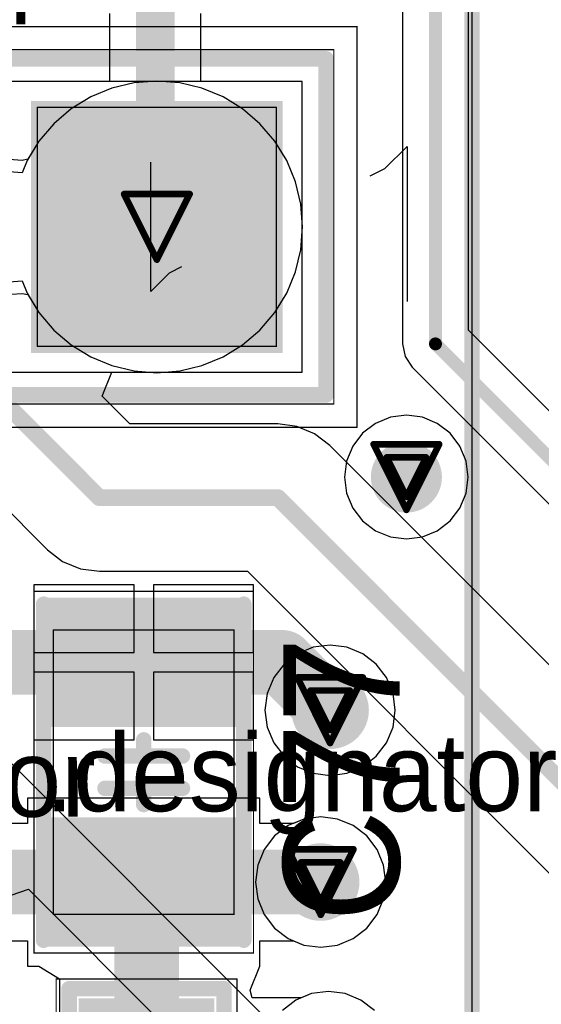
# Model space of a CAD drawing. Header units: millimetres. Extents: x 138 to 555, y 26 to 334.
# Tile 181 of 256: x 213.32 to 217.36, y 168.71 to 176.33. Entities that reach past the tile are written whole.
import ezdxf

# ---------------------------------------------------------------- set-up
doc = ezdxf.new("R2010")
doc.units = ezdxf.units.MM
for name, color, linetype in [('BottomLayer', 5, 'Continuous'), ('BottomSolder', 6, 'Continuous'), ('DrillDrawing', 1, 'Continuous'), ('Mechanical20', 56, 'Continuous'), ('Mechanical27', 56, 'Continuous'), ('MidLayer1', 16, 'Continuous'), ('MidLayer2', 76, 'Continuous'), ('MidLayer3', 90, 'Continuous'), ('MidLayer4', 156, 'Continuous'), ('MultiLayer', 9, 'Continuous'), ('PadHoleLayer', 156, 'Continuous'), ('TopLayer', 1, 'Continuous'), ('TopOverlay', 2, 'Continuous'), ('TopPaste', 8, 'Continuous'), ('TopSolder', 216, 'Continuous'), ('ViaHoleLayer', 16, 'Continuous')]:
    doc.layers.add(name, color=color, linetype=linetype)

# ---------------------------------------------------------------- blocks, each defined once
blk = doc.blocks.new('FIL_0603_H065_787')
at = {"layer": 'Mechanical20', "const_width": 0.01}
for points in [[(-1.4, -0.7), (-1.4, 0.7)], [(-0.3, 0.7), (-1.4, 0.7)], [(1.4, 0.7), (-0.3, 0.7)], [(1.4, -0.7), (1.4, 0.7)], [(1.4, -0.7), (-1.4, -0.7)]]:
    blk.add_lwpolyline(points, dxfattribs=at)
at = {"layer": 'Mechanical20', "const_width": 0.005}
for points in [[(-1.4025, 0.7, 1), (-1.3975, 0.7, 1)], [(-1.4025, 0.7, 1), (-1.3975, 0.7, 1)], [(-0.3025, 0.7, 1), (-0.2975, 0.7, 1)], [(-0.3025, 0.7, 1), (-0.2975, 0.7, 1)], [(1.3975, 0.7, 1), (1.4025, 0.7, 1)], [(1.3975, 0.7, 1), (1.4025, 0.7, 1)], [(-1.4025, -0.7, 1), (-1.3975, -0.7, 1)], [(-1.4025, -0.7, 1), (-1.3975, -0.7, 1)], [(1.3975, -0.7, 1), (1.4025, -0.7, 1)], [(1.3975, -0.7, 1), (1.4025, -0.7, 1)]]:
    blk.add_lwpolyline(points, format="xyb", close=True, dxfattribs=at)
at = {"layer": 'Mechanical27', "const_width": 0.01}
for points in [[(0.875, 0.475), (-0.875, 0.475)], [(-0.875, -0.475), (-0.875, 0.475)], [(0.875, -0.475), (0.875, 0.475)], [(0.875, -0.475), (-0.875, -0.475)]]:
    blk.add_lwpolyline(points, dxfattribs=at)
at = {"layer": 'Mechanical27', "const_width": 0.005}
for points in [[(-0.8775, 0.475, 1), (-0.8725, 0.475, 1)], [(-0.8775, 0.475, 1), (-0.8725, 0.475, 1)], [(0.8725, 0.475, 1), (0.8775, 0.475, 1)], [(0.8725, 0.475, 1), (0.8775, 0.475, 1)], [(-0.8775, -0.475, 1), (-0.8725, -0.475, 1)], [(-0.8775, -0.475, 1), (-0.8725, -0.475, 1)], [(0.8725, -0.475, 1), (0.8775, -0.475, 1)], [(0.8725, -0.475, 1), (0.8775, -0.475, 1)]]:
    blk.add_lwpolyline(points, format="xyb", close=True, dxfattribs=at)
at = {"layer": 'TopLayer'}
for points in [[(-0.4, -0.475), (-0.4, 0.475), (-1.2, -0.475), (-1.2, 0.475)], [(1.2, -0.475), (1.2, 0.475), (0.4, -0.475), (0.4, 0.475)]]:
    blk.add_solid(points, dxfattribs=at)
at = {"layer": 'TopOverlay', "const_width": 0.12}
for points in [[(1.325, 0.6), (-1.325, 0.6)], [(-1.325, -0.6), (-1.325, 0.6)], [(1.325, -0.6), (1.325, 0.6)], [(1.325, -0.6), (-1.325, -0.6)]]:
    blk.add_lwpolyline(points, dxfattribs=at)
at = {"layer": 'TopOverlay', "const_width": 0.06}
for points in [[(-1.355, 0.6, 1), (-1.295, 0.6, 1)], [(-1.355, 0.6, 1), (-1.295, 0.6, 1)], [(1.295, 0.6, 1), (1.355, 0.6, 1)], [(1.295, 0.6, 1), (1.355, 0.6, 1)], [(-1.355, -0.6, 1), (-1.295, -0.6, 1)], [(-1.355, -0.6, 1), (-1.295, -0.6, 1)], [(1.295, -0.6, 1), (1.355, -0.6, 1)], [(1.295, -0.6, 1), (1.355, -0.6, 1)]]:
    blk.add_lwpolyline(points, format="xyb", close=True, dxfattribs=at)
at = {"layer": 'TopPaste'}
for points in [[(-0.4, -0.475), (-0.4, 0.475), (-1.2, -0.475), (-1.2, 0.475)], [(1.2, -0.475), (1.2, 0.475), (0.4, -0.475), (0.4, 0.475)]]:
    blk.add_solid(points, dxfattribs=at)
at = {"layer": 'TopSolder'}
for points in [[(-0.35, -0.525), (-0.35, 0.525), (-1.25, -0.525), (-1.25, 0.525)], [(1.25, -0.525), (1.25, 0.525), (0.35, -0.525), (0.35, 0.525)]]:
    blk.add_solid(points, dxfattribs=at)
blk = doc.blocks.new('CON_SAMTEC_TSW_104_07_G_S_802')
at = {"layer": 'BottomLayer'}
blk.add_solid([(-4.735, -0.925), (-2.885, -0.925), (-4.735, 0.925), (-2.885, 0.925)], dxfattribs=at)
at = {"layer": 'BottomSolder'}
blk.add_solid([(-4.785, -0.975), (-2.835, -0.975), (-4.785, 0.975), (-2.835, 0.975)], dxfattribs=at)
at = {"layer": 'Mechanical20', "const_width": 0.01}
for points in [[(-5.36, 1.55), (-5.36, -1.55)], [(5.36, 1.55), (-5.36, 1.55)], [(5.36, -1.55), (-5.36, -1.55)]]:
    blk.add_lwpolyline(points, dxfattribs=at)
at = {"layer": 'Mechanical20', "const_width": 0.005}
for points in [[(-5.3625, 1.55, 1), (-5.3575, 1.55, 1)], [(-5.3625, 1.55, 1), (-5.3575, 1.55, 1)], [(-5.3625, -1.55, 1), (-5.3575, -1.55, 1)], [(-5.3625, -1.55, 1), (-5.3575, -1.55, 1)]]:
    blk.add_lwpolyline(points, format="xyb", close=True, dxfattribs=at)
at = {"layer": 'Mechanical27'}
for p, q in [((-3.9048, 0.357), (-3.762, 0.4998)), ((-3.762, 0.4998), (-3.762, -0.5)), ((-4, 0.3094), (-3.9048, 0.357))]:
    blk.add_line(p, q, dxfattribs=at)
at = {"layer": 'Mechanical27', "const_width": 0.01}
for points in [[(-5.18, 1.37), (-5.18, -1.37)], [(5.18, 1.37), (-5.18, 1.37)], [(-2.885, 0.925), (-4.735, 0.925)], [(-4.735, 0.925), (-4.735, -0.925)], [(-2.885, 0.925), (-2.885, -0.925)], [(-2.885, -0.925), (-4.735, -0.925)], [(5.18, -1.37), (-5.18, -1.37)]]:
    blk.add_lwpolyline(points, dxfattribs=at)
at = {"layer": 'Mechanical27', "const_width": 0.005}
for points in [[(-5.1825, 1.37, 1), (-5.1775, 1.37, 1)], [(-5.1825, 1.37, 1), (-5.1775, 1.37, 1)], [(-4.7375, 0.925, 1), (-4.7325, 0.925, 1)], [(-4.7375, 0.925, 1), (-4.7325, 0.925, 1)], [(-2.8875, 0.925, 1), (-2.8825, 0.925, 1)], [(-2.8875, 0.925, 1), (-2.8825, 0.925, 1)], [(-4.7375, -0.925, 1), (-4.7325, -0.925, 1)], [(-4.7375, -0.925, 1), (-4.7325, -0.925, 1)], [(-2.8875, -0.925, 1), (-2.8825, -0.925, 1)], [(-2.8875, -0.925, 1), (-2.8825, -0.925, 1)], [(-5.1825, -1.37, 1), (-5.1775, -1.37, 1)], [(-5.1825, -1.37, 1), (-5.1775, -1.37, 1)]]:
    blk.add_lwpolyline(points, format="xyb", close=True, dxfattribs=at)
at = {"layer": 'MidLayer1', "const_width": 0.925}
blk.add_lwpolyline([(-4.2725, 0, 1), (-3.3475, 0, 1)], format="xyb", close=True, dxfattribs=at)
at = {"layer": 'MidLayer2', "const_width": 0.925}
blk.add_lwpolyline([(-4.2725, 0, 1), (-3.3475, 0, 1)], format="xyb", close=True, dxfattribs=at)
at = {"layer": 'MidLayer3', "const_width": 0.925}
blk.add_lwpolyline([(-4.2725, 0, 1), (-3.3475, 0, 1)], format="xyb", close=True, dxfattribs=at)
at = {"layer": 'MidLayer4', "const_width": 0.925}
blk.add_lwpolyline([(-4.2725, 0, 1), (-3.3475, 0, 1)], format="xyb", close=True, dxfattribs=at)
at = {"layer": 'PadHoleLayer', "const_width": 0.5}
blk.add_lwpolyline([(-4.06, 0, 1), (-3.56, 0, 1)], format="xyb", close=True, dxfattribs=at)
at = {"layer": 'TopLayer'}
blk.add_solid([(-4.735, -0.925), (-2.885, -0.925), (-4.735, 0.925), (-2.885, 0.925)], dxfattribs=at)
at = {"layer": 'TopOverlay'}
for p, q in [((-5.7472, -0.6223), (-5.7472, 0.5774)), ((-5.5759, -0.451), (-5.7472, -0.6223)), ((-5.4616, -0.3938), (-5.5759, -0.451))]:
    blk.add_line(p, q, dxfattribs=at)
at = {"layer": 'TopOverlay', "const_width": 0.12}
for points in [[(5.12, 1.3), (-5.12, 1.3)], [(-5.12, 1.3), (-5.12, -1.3)], [(5.12, -1.3), (-5.12, -1.3)]]:
    blk.add_lwpolyline(points, dxfattribs=at)
at = {"layer": 'TopOverlay', "const_width": 0.06}
for points in [[(-5.15, 1.3, 1), (-5.09, 1.3, 1)], [(-5.15, 1.3, 1), (-5.09, 1.3, 1)], [(-5.15, -1.3, 1), (-5.09, -1.3, 1)], [(-5.15, -1.3, 1), (-5.09, -1.3, 1)]]:
    blk.add_lwpolyline(points, format="xyb", close=True, dxfattribs=at)
at = {"layer": 'TopSolder'}
blk.add_solid([(-4.785, -0.975), (-2.835, -0.975), (-4.785, 0.975), (-2.835, 0.975)], dxfattribs=at)
blk = doc.blocks.new('C0805_825')
at = {"layer": 'Mechanical20', "const_width": 0.01}
for points in [[(1.4, 0.85), (-1.4, 0.85)], [(-1.4, -0.85), (-1.4, 0.85)], [(1.4, -0.85), (1.4, 0.85)], [(1.4, -0.85), (-1.4, -0.85)]]:
    blk.add_lwpolyline(points, dxfattribs=at)
at = {"layer": 'Mechanical20', "const_width": 0.005}
for points in [[(-1.4025, 0.85, 1), (-1.3975, 0.85, 1)], [(-1.4025, 0.85, 1), (-1.3975, 0.85, 1)], [(1.3975, 0.85, 1), (1.4025, 0.85, 1)], [(1.3975, 0.85, 1), (1.4025, 0.85, 1)], [(-1.4025, -0.85, 1), (-1.3975, -0.85, 1)], [(-1.4025, -0.85, 1), (-1.3975, -0.85, 1)], [(1.3975, -0.85, 1), (1.4025, -0.85, 1)], [(1.3975, -0.85, 1), (1.4025, -0.85, 1)]]:
    blk.add_lwpolyline(points, format="xyb", close=True, dxfattribs=at)
at = {"layer": 'Mechanical27', "const_width": 0.01}
for points in [[(-1.1, -0.7), (-1.1, 0.7)], [(1.1, 0.7), (-1.1, 0.7)], [(1.1, -0.7), (1.1, 0.7)], [(1.1, -0.7), (-1.1, -0.7)]]:
    blk.add_lwpolyline(points, dxfattribs=at)
at = {"layer": 'Mechanical27', "const_width": 0.005}
for points in [[(-1.1025, 0.7, 1), (-1.0975, 0.7, 1)], [(-1.1025, 0.7, 1), (-1.0975, 0.7, 1)], [(1.0975, 0.7, 1), (1.1025, 0.7, 1)], [(1.0975, 0.7, 1), (1.1025, 0.7, 1)], [(-1.1025, -0.7, 1), (-1.0975, -0.7, 1)], [(-1.1025, -0.7, 1), (-1.0975, -0.7, 1)], [(1.0975, -0.7, 1), (1.1025, -0.7, 1)], [(1.0975, -0.7, 1), (1.1025, -0.7, 1)]]:
    blk.add_lwpolyline(points, format="xyb", close=True, dxfattribs=at)
at = {"layer": 'TopLayer'}
for points in [[(-0.4, -0.7), (-0.4, 0.7), (-1.3, -0.7), (-1.3, 0.7)], [(1.3, -0.7), (1.3, 0.7), (0.4, -0.7), (0.4, 0.7)]]:
    blk.add_solid(points, dxfattribs=at)
at = {"layer": 'TopOverlay', "const_width": 0.12}
for points in [[(1.3, 0.775), (-1.3, 0.775)], [(-0.125, -0.3), (-0.125, 0.3)], [(0.125, -0.3), (0.125, 0.3)], [(-0.15, 0), (-0.25, 0)], [(0.25, 0), (0.15, 0)], [(1.3, -0.775), (-1.3, -0.775)]]:
    blk.add_lwpolyline(points, dxfattribs=at)
at = {"layer": 'TopOverlay', "const_width": 0.06}
for points in [[(-1.33, 0.775, 1), (-1.27, 0.775, 1)], [(1.27, 0.775, 1), (1.33, 0.775, 1)], [(-0.155, 0.3, 1), (-0.095, 0.3, 1)], [(0.095, 0.3, 1), (0.155, 0.3, 1)], [(-0.28, 0, 1), (-0.22, 0, 1)], [(-0.18, 0, 1), (-0.12, 0, 1)], [(0.12, 0, 1), (0.18, 0, 1)], [(0.22, 0, 1), (0.28, 0, 1)], [(-0.155, -0.3, 1), (-0.095, -0.3, 1)], [(0.095, -0.3, 1), (0.155, -0.3, 1)], [(-1.33, -0.775, 1), (-1.27, -0.775, 1)], [(1.27, -0.775, 1), (1.33, -0.775, 1)]]:
    blk.add_lwpolyline(points, format="xyb", close=True, dxfattribs=at)
at = {"layer": 'TopPaste'}
for points in [[(-0.4, -0.7), (-0.4, 0.7), (-1.3, -0.7), (-1.3, 0.7)], [(1.3, -0.7), (1.3, 0.7), (0.4, -0.7), (0.4, 0.7)]]:
    blk.add_solid(points, dxfattribs=at)
at = {"layer": 'TopSolder'}
for points in [[(-0.35, -0.75), (-0.35, 0.75), (-1.35, -0.75), (-1.35, 0.75)], [(1.35, -0.75), (1.35, 0.75), (0.35, -0.75), (0.35, 0.75)]]:
    blk.add_solid(points, dxfattribs=at)
blk = doc.blocks.new('MOD_MB1263_943')
at = {"layer": 'Mechanical27', "const_width": 0.01}
blk.add_lwpolyline([(65, -8), (-55, -8)], dxfattribs=at)
at = {"layer": 'TopOverlay', "const_width": 0.12}
blk.add_lwpolyline([(65, -8), (-55, -8)], dxfattribs=at)

msp = doc.modelspace()

# ---------------------------------------------------------------- linework, layer by layer
at = {"layer": 'BottomLayer'}
for p, q in [((216.7923, 173.927), (216.7923, 176.7783)), ((216.2825, 176.6727), (216.2825, 173.8214)), ((215.5055, 175.8518), (213.2555, 175.8518)), ((215.5055, 173.6018), (215.5055, 175.8518)), ((223.8267, 166.8925), (216.7923, 173.927)), ((216.2825, 173.8214), (216.3019, 173.7239)), ((216.3019, 173.7239), (216.3571, 173.6412)), ((216.3571, 173.6412), (223.5409, 166.4574)), ((213.9562, 173.417), (214.0328, 173.6018)), ((214.0328, 173.6018), (215.5055, 173.6018)), ((212.3613, 173.4001), (213.5325, 172.2289)), ((214.1715, 173.2017), (213.9562, 173.417)), ((215.3168, 173.2017), (214.1715, 173.2017)), ((215.4643, 173.1823), (215.3168, 173.2017)), ((215.6018, 173.1254), (215.4643, 173.1823)), ((215.7198, 173.0348), (215.6018, 173.1254)), ((225.5798, 163.1748), (215.7198, 173.0348)), ((213.5325, 172.2289), (213.5325, 172.2289)), ((213.5325, 172.2289), (213.6505, 172.1383)), ((213.6505, 172.1383), (213.788, 172.0814)), ((213.788, 172.0814), (213.9355, 172.062)), ((213.9355, 172.062), (213.9355, 172.062)), ((213.9355, 172.062), (215.0808, 172.062)), ((215.0808, 172.062), (224.8805, 162.2623)), ((215.5182, 170.1445), (215.3966, 170.0941)), ((215.6488, 170.1617), (215.5182, 170.1445)), ((215.7793, 170.1445), (215.6488, 170.1617)), ((215.9009, 170.0941), (215.7793, 170.1445)), ((215.3966, 170.0941), (215.2922, 170.014)), ((216.0054, 170.014), (215.9009, 170.0941)), ((215.2922, 170.014), (215.212, 169.9095)), ((216.0855, 169.9095), (216.0054, 170.014)), ((215.212, 169.9095), (215.1616, 169.7879)), ((216.1359, 169.7879), (216.0855, 169.9095)), ((215.1616, 169.7879), (215.1444, 169.6574)), ((216.1531, 169.6574), (216.1359, 169.7879)), ((215.1444, 169.6574), (215.1616, 169.5269)), ((216.1359, 169.5269), (216.1531, 169.6574)), ((215.1616, 169.5269), (215.212, 169.4052)), ((216.0855, 169.4052), (216.1359, 169.5269)), ((215.212, 169.4052), (215.2922, 169.3008)), ((216.0054, 169.3008), (216.0855, 169.4052)), ((215.2922, 169.3008), (215.3966, 169.2206)), ((215.9009, 169.2206), (216.0054, 169.3008)), ((215.3966, 169.2206), (215.5182, 169.1703)), ((215.7793, 169.1703), (215.9009, 169.2206)), ((215.5182, 169.1703), (215.6488, 169.1531)), ((215.6488, 169.1531), (215.7793, 169.1703)), ((215.5779, 168.7945), (215.4563, 168.7441)), ((215.7084, 168.8117), (215.5779, 168.7945)), ((215.839, 168.7945), (215.7084, 168.8117)), ((215.9606, 168.7441), (215.839, 168.7945)), ((215.4563, 168.7441), (215.3518, 168.664)), ((216.065, 168.664), (215.9606, 168.7441))]:
    msp.add_line(p, q, dxfattribs=at)
for points, const_width in [([(216.5374, 173.8214), (216.5374, 176.7783)], 0.1), ([(211.8405, 174.7268), (213.9355, 172.6318)], 0.13), ([(216.5374, 173.8214), (223.7212, 166.6377)], 0.1), ([(213.9355, 172.6318), (215.3168, 172.6318)], 0.13), ([(215.3168, 172.6318), (225.3438, 162.6049)], 0.13)]:
    msp.add_lwpolyline(points, dxfattribs=dict(at, const_width=const_width))
for points, const_width in [([(216.5124, 173.8214, 1), (216.5624, 173.8214, 1)], 0.05), ([(216.5124, 173.8214, 1), (216.5624, 173.8214, 1)], 0.05), ([(216.1747, 172.7909, 1), (216.4497, 172.7909, 1)], 0.275), ([(213.903, 172.6318, 1), (213.968, 172.6318, 1)], 0.065), ([(213.903, 172.6318, 1), (213.968, 172.6318, 1)], 0.065), ([(215.2843, 172.6318, 1), (215.3493, 172.6318, 1)], 0.065), ([(215.2843, 172.6318, 1), (215.3493, 172.6318, 1)], 0.065), ([(215.5716, 170.9868, 1), (215.8716, 170.9868, 1)], 0.3), ([(215.4988, 169.6574, 1), (215.7988, 169.6574, 1)], 0.3)]:
    msp.add_lwpolyline(points, format="xyb", close=True, dxfattribs=dict(at, const_width=const_width))
at = {"layer": 'DrillDrawing', "const_width": 0.0508}
for points in [[(214.1265, 174.9808), (214.6345, 174.9808)], [(214.1265, 174.9808), (214.3805, 174.4728)], [(214.3805, 174.4728), (214.6345, 174.9808)], [(216.0582, 173.0449), (216.5662, 173.0449)], [(216.0582, 173.0449), (216.3122, 172.5369)], [(216.3122, 172.5369), (216.5662, 173.0449)], [(216.1598, 172.9433), (216.4646, 172.9433)], [(216.1598, 172.9433), (216.3122, 172.6385)], [(216.3122, 172.6385), (216.4646, 172.9433)], [(215.4676, 171.2408), (215.9756, 171.2408)], [(215.4676, 171.2408), (215.7216, 170.7328)], [(215.7216, 170.7328), (215.9756, 171.2408)], [(215.5692, 171.1392), (215.874, 171.1392)], [(215.5692, 171.1392), (215.7216, 170.8344)], [(215.7216, 170.8344), (215.874, 171.1392)], [(215.3948, 169.9114), (215.9028, 169.9114)], [(215.3948, 169.9114), (215.6488, 169.4034)], [(215.6488, 169.4034), (215.9028, 169.9114)], [(215.4964, 169.8098), (215.8012, 169.8098)], [(215.4964, 169.8098), (215.6488, 169.505)], [(215.6488, 169.505), (215.8012, 169.8098)]]:
    msp.add_lwpolyline(points, dxfattribs=at)
at = {"layer": 'DrillDrawing', "const_width": 0.0254}
for points in [[(214.1138, 174.9808, 1), (214.1392, 174.9808, 1)], [(214.1138, 174.9808, 1), (214.1392, 174.9808, 1)], [(214.6218, 174.9808, 1), (214.6472, 174.9808, 1)], [(214.6218, 174.9808, 1), (214.6472, 174.9808, 1)], [(214.3678, 174.4728, 1), (214.3932, 174.4728, 1)], [(214.3678, 174.4728, 1), (214.3932, 174.4728, 1)], [(216.0455, 173.0449, 1), (216.0709, 173.0449, 1)], [(216.0455, 173.0449, 1), (216.0709, 173.0449, 1)], [(216.5535, 173.0449, 1), (216.5789, 173.0449, 1)], [(216.5535, 173.0449, 1), (216.5789, 173.0449, 1)], [(216.1471, 172.9433, 1), (216.1725, 172.9433, 1)], [(216.1471, 172.9433, 1), (216.1725, 172.9433, 1)], [(216.4519, 172.9433, 1), (216.4773, 172.9433, 1)], [(216.4519, 172.9433, 1), (216.4773, 172.9433, 1)], [(216.2995, 172.6385, 1), (216.3249, 172.6385, 1)], [(216.2995, 172.6385, 1), (216.3249, 172.6385, 1)], [(216.2995, 172.5369, 1), (216.3249, 172.5369, 1)], [(216.2995, 172.5369, 1), (216.3249, 172.5369, 1)], [(215.4549, 171.2408, 1), (215.4803, 171.2408, 1)], [(215.4549, 171.2408, 1), (215.4803, 171.2408, 1)], [(215.9629, 171.2408, 1), (215.9883, 171.2408, 1)], [(215.9629, 171.2408, 1), (215.9883, 171.2408, 1)], [(215.5565, 171.1392, 1), (215.5819, 171.1392, 1)], [(215.5565, 171.1392, 1), (215.5819, 171.1392, 1)], [(215.8613, 171.1392, 1), (215.8867, 171.1392, 1)], [(215.8613, 171.1392, 1), (215.8867, 171.1392, 1)], [(215.7089, 170.8344, 1), (215.7343, 170.8344, 1)], [(215.7089, 170.8344, 1), (215.7343, 170.8344, 1)], [(215.7089, 170.7328, 1), (215.7343, 170.7328, 1)], [(215.7089, 170.7328, 1), (215.7343, 170.7328, 1)], [(215.3821, 169.9114, 1), (215.4075, 169.9114, 1)], [(215.3821, 169.9114, 1), (215.4075, 169.9114, 1)], [(215.8901, 169.9114, 1), (215.9155, 169.9114, 1)], [(215.8901, 169.9114, 1), (215.9155, 169.9114, 1)], [(215.4837, 169.8098, 1), (215.5091, 169.8098, 1)], [(215.4837, 169.8098, 1), (215.5091, 169.8098, 1)], [(215.7885, 169.8098, 1), (215.8139, 169.8098, 1)], [(215.7885, 169.8098, 1), (215.8139, 169.8098, 1)], [(215.6361, 169.505, 1), (215.6615, 169.505, 1)], [(215.6361, 169.505, 1), (215.6615, 169.505, 1)], [(215.6361, 169.4034, 1), (215.6615, 169.4034, 1)], [(215.6361, 169.4034, 1), (215.6615, 169.4034, 1)]]:
    msp.add_lwpolyline(points, format="xyb", close=True, dxfattribs=at)
at = {"layer": 'MidLayer1'}
for p, q in [((214.204, 175.8413), (214.0318, 175.8)), ((214.3805, 175.8552), (214.204, 175.8413)), ((214.5571, 175.8413), (214.3805, 175.8552)), ((214.7293, 175.8), (214.5571, 175.8413)), ((214.0318, 175.8), (213.8682, 175.7322)), ((214.8929, 175.7322), (214.7293, 175.8)), ((213.8682, 175.7322), (213.7172, 175.6397)), ((215.0438, 175.6397), (214.8929, 175.7322)), ((213.7172, 175.6397), (213.5826, 175.5247)), ((215.1785, 175.5247), (215.0438, 175.6397)), ((213.5826, 175.5247), (213.4676, 175.3901)), ((215.2935, 175.3901), (215.1785, 175.5247)), ((213.4676, 175.3901), (213.3751, 175.2391)), ((215.386, 175.2391), (215.2935, 175.3901)), ((213.3751, 175.2391), (213.3362, 175.1452)), ((215.4538, 175.0755), (215.386, 175.2391)), ((213.3362, 175.1452), (213.2031, 175.1557)), ((215.4951, 174.9033), (215.4538, 175.0755)), ((215.509, 174.7268), (215.4951, 174.9033)), ((215.4951, 174.5502), (215.509, 174.7268)), ((215.4538, 174.378), (215.4951, 174.5502)), ((213.2031, 174.2978), (213.3362, 174.3083)), ((213.3362, 174.3083), (213.3751, 174.2144)), ((215.386, 174.2144), (215.4538, 174.378)), ((213.3751, 174.2144), (213.4676, 174.0635)), ((215.2935, 174.0635), (215.386, 174.2144)), ((213.4676, 174.0635), (213.5826, 173.9288)), ((215.1785, 173.9288), (215.2935, 174.0635)), ((213.5826, 173.9288), (213.7172, 173.8138)), ((215.0438, 173.8138), (215.1785, 173.9288)), ((213.7172, 173.8138), (213.8682, 173.7213)), ((214.8929, 173.7213), (215.0438, 173.8138)), ((213.8682, 173.7213), (214.0318, 173.6535)), ((214.7293, 173.6535), (214.8929, 173.7213)), ((214.0318, 173.6535), (214.204, 173.6122)), ((214.5571, 173.6122), (214.7293, 173.6535)), ((214.204, 173.6122), (214.3805, 173.5983)), ((214.3805, 173.5983), (214.5571, 173.6122)), ((216.1882, 173.2537), (216.0726, 173.2058)), ((216.3122, 173.27), (216.1882, 173.2537)), ((216.4362, 173.2537), (216.3122, 173.27)), ((216.5517, 173.2058), (216.4362, 173.2537)), ((216.0726, 173.2058), (215.9734, 173.1297)), ((216.651, 173.1297), (216.5517, 173.2058)), ((215.9734, 173.1297), (215.8973, 173.0304)), ((216.7271, 173.0304), (216.651, 173.1297)), ((215.8973, 173.0304), (215.8494, 172.9149)), ((216.775, 172.9149), (216.7271, 173.0304)), ((215.8494, 172.9149), (215.8331, 172.7909)), ((216.7913, 172.7909), (216.775, 172.9149)), ((215.8331, 172.7909), (215.8494, 172.6669)), ((216.775, 172.6669), (216.7913, 172.7909)), ((215.8494, 172.6669), (215.8973, 172.5513)), ((216.7271, 172.5513), (216.775, 172.6669)), ((215.8973, 172.5513), (215.9734, 172.4521)), ((216.651, 172.4521), (216.7271, 172.5513)), ((215.9734, 172.4521), (216.0726, 172.376)), ((216.5517, 172.376), (216.651, 172.4521)), ((216.0726, 172.376), (216.1882, 172.3281)), ((216.1882, 172.3281), (216.3122, 172.3118)), ((216.3122, 172.3118), (216.4362, 172.3281)), ((216.4362, 172.3281), (216.5517, 172.376)), ((215.7216, 171.4911), (215.5911, 171.4739)), ((215.8522, 171.4739), (215.7216, 171.4911)), ((215.4695, 171.4235), (215.365, 171.3434)), ((215.5911, 171.4739), (215.4695, 171.4235)), ((215.9738, 171.4235), (215.8522, 171.4739)), ((216.0782, 171.3434), (215.9738, 171.4235)), ((215.365, 171.3434), (215.2849, 171.239)), ((216.1584, 171.239), (216.0782, 171.3434)), ((215.2849, 171.239), (215.2345, 171.1173)), ((216.2088, 171.1173), (216.1584, 171.239)), ((215.2345, 171.1173), (215.2173, 170.9868)), ((216.2259, 170.9868), (216.2088, 171.1173)), ((215.2173, 170.9868), (215.2345, 170.8563)), ((216.2088, 170.8563), (216.2259, 170.9868)), ((215.2345, 170.8563), (215.2849, 170.7346)), ((216.1584, 170.7346), (216.2088, 170.8563)), ((217.0363, 166.7931), (213.034, 170.7954)), ((215.2849, 170.7346), (215.365, 170.6302)), ((216.0782, 170.6302), (216.1584, 170.7346)), ((215.365, 170.6302), (215.4695, 170.55)), ((215.9738, 170.55), (216.0782, 170.6302)), ((215.4695, 170.55), (215.5911, 170.4997)), ((215.5911, 170.4997), (215.7216, 170.4825)), ((215.7216, 170.4825), (215.8522, 170.4997)), ((215.8522, 170.4997), (215.9738, 170.55)), ((213.2515, 169.5572), (213.3856, 169.6027)), ((213.3856, 169.6027), (216.0591, 166.9291))]:
    msp.add_line(p, q, dxfattribs=at)
for points, const_width in [([(216.1747, 172.7909, 1), (216.4497, 172.7909, 1)], 0.275), ([(215.5716, 170.9868, 1), (215.8716, 170.9868, 1)], 0.3), ([(215.4988, 169.6574, 1), (215.7988, 169.6574, 1)], 0.3)]:
    msp.add_lwpolyline(points, format="xyb", close=True, dxfattribs=dict(at, const_width=const_width))
at = {"layer": 'MidLayer2'}
for p, q in [((214.204, 175.8413), (214.0318, 175.8)), ((214.3805, 175.8552), (214.204, 175.8413)), ((214.5571, 175.8413), (214.3805, 175.8552)), ((214.7293, 175.8), (214.5571, 175.8413)), ((214.0318, 175.8), (213.8682, 175.7322)), ((214.8929, 175.7322), (214.7293, 175.8)), ((213.8682, 175.7322), (213.7172, 175.6397)), ((215.0438, 175.6397), (214.8929, 175.7322)), ((213.7172, 175.6397), (213.5826, 175.5247)), ((215.1785, 175.5247), (215.0438, 175.6397)), ((213.5826, 175.5247), (213.4676, 175.3901)), ((215.2935, 175.3901), (215.1785, 175.5247)), ((213.4676, 175.3901), (213.3823, 175.2509)), ((215.386, 175.2391), (215.2935, 175.3901)), ((213.3383, 175.2416), (213.1647, 175.2538)), ((213.3823, 175.2509), (213.3383, 175.2416)), ((215.4538, 175.0755), (215.386, 175.2391)), ((215.4951, 174.9033), (215.4538, 175.0755)), ((215.509, 174.7268), (215.4951, 174.9033)), ((215.4951, 174.5502), (215.509, 174.7268)), ((215.4538, 174.378), (215.4951, 174.5502)), ((215.386, 174.2144), (215.4538, 174.378)), ((213.1647, 174.1998), (213.3383, 174.2119)), ((213.3383, 174.2119), (213.3823, 174.2026)), ((213.3823, 174.2026), (213.4676, 174.0635)), ((215.2935, 174.0635), (215.386, 174.2144)), ((213.4676, 174.0635), (213.5826, 173.9288)), ((215.1785, 173.9288), (215.2935, 174.0635)), ((213.5826, 173.9288), (213.7172, 173.8138)), ((215.0438, 173.8138), (215.1785, 173.9288)), ((213.7172, 173.8138), (213.8682, 173.7213)), ((214.8929, 173.7213), (215.0438, 173.8138)), ((213.8682, 173.7213), (214.0318, 173.6535)), ((214.7293, 173.6535), (214.8929, 173.7213)), ((214.0318, 173.6535), (214.204, 173.6122)), ((214.5571, 173.6122), (214.7293, 173.6535)), ((214.204, 173.6122), (214.3805, 173.5983)), ((214.3805, 173.5983), (214.5571, 173.6122)), ((215.5182, 170.1445), (215.3966, 170.0941)), ((215.6488, 170.1617), (215.5182, 170.1445)), ((215.7793, 170.1445), (215.6488, 170.1617)), ((215.9009, 170.0941), (215.7793, 170.1445)), ((215.3966, 170.0941), (215.2922, 170.014)), ((216.0054, 170.014), (215.9009, 170.0941)), ((215.2922, 170.014), (215.212, 169.9095)), ((216.0855, 169.9095), (216.0054, 170.014)), ((215.212, 169.9095), (215.1616, 169.7879)), ((216.1359, 169.7879), (216.0855, 169.9095)), ((215.1616, 169.7879), (215.1444, 169.6574)), ((216.1531, 169.6574), (216.1359, 169.7879)), ((215.1444, 169.6574), (215.1616, 169.5269)), ((216.1359, 169.5269), (216.1531, 169.6574)), ((215.1616, 169.5269), (215.212, 169.4052)), ((216.0855, 169.4052), (216.1359, 169.5269)), ((215.212, 169.4052), (215.2922, 169.3008)), ((216.0054, 169.3008), (216.0855, 169.4052)), ((215.2922, 169.3008), (215.3966, 169.2206)), ((215.9009, 169.2206), (216.0054, 169.3008)), ((215.3966, 169.2206), (215.5182, 169.1703)), ((215.7793, 169.1703), (215.9009, 169.2206)), ((215.5182, 169.1703), (215.6488, 169.1531)), ((215.6488, 169.1531), (215.7793, 169.1703)), ((215.5779, 168.7945), (215.4563, 168.7441)), ((215.7084, 168.8117), (215.5779, 168.7945)), ((215.839, 168.7945), (215.7084, 168.8117)), ((215.9606, 168.7441), (215.839, 168.7945)), ((215.4563, 168.7441), (215.3518, 168.664)), ((216.065, 168.664), (215.9606, 168.7441))]:
    msp.add_line(p, q, dxfattribs=at)
for points, const_width in [([(216.1747, 172.7909, 1), (216.4497, 172.7909, 1)], 0.275), ([(215.5716, 170.9868, 1), (215.8716, 170.9868, 1)], 0.3), ([(215.4988, 169.6574, 1), (215.7988, 169.6574, 1)], 0.3)]:
    msp.add_lwpolyline(points, format="xyb", close=True, dxfattribs=dict(at, const_width=const_width))
at = {"layer": 'MidLayer3'}
for p, q in [((214.204, 175.8413), (214.0318, 175.8)), ((214.3805, 175.8552), (214.204, 175.8413)), ((214.5571, 175.8413), (214.3805, 175.8552)), ((214.7293, 175.8), (214.5571, 175.8413)), ((214.0318, 175.8), (213.8682, 175.7322)), ((214.8929, 175.7322), (214.7293, 175.8)), ((213.8682, 175.7322), (213.7172, 175.6397)), ((215.0438, 175.6397), (214.8929, 175.7322)), ((213.7172, 175.6397), (213.5826, 175.5247)), ((215.1785, 175.5247), (215.0438, 175.6397)), ((213.5826, 175.5247), (213.4676, 175.3901)), ((215.2935, 175.3901), (215.1785, 175.5247)), ((213.4676, 175.3901), (213.3751, 175.2391)), ((215.386, 175.2391), (215.2935, 175.3901)), ((213.3751, 175.2391), (213.3362, 175.1452)), ((215.4538, 175.0755), (215.386, 175.2391)), ((213.3362, 175.1452), (213.2031, 175.1557)), ((215.4951, 174.9033), (215.4538, 175.0755)), ((215.509, 174.7268), (215.4951, 174.9033)), ((215.4951, 174.5502), (215.509, 174.7268)), ((215.4538, 174.378), (215.4951, 174.5502)), ((213.2031, 174.2978), (213.3362, 174.3083)), ((213.3362, 174.3083), (213.3751, 174.2144)), ((215.386, 174.2144), (215.4538, 174.378)), ((213.3751, 174.2144), (213.4676, 174.0635)), ((215.2935, 174.0635), (215.386, 174.2144)), ((213.4676, 174.0635), (213.5826, 173.9288)), ((215.1785, 173.9288), (215.2935, 174.0635)), ((213.5826, 173.9288), (213.7172, 173.8138)), ((215.0438, 173.8138), (215.1785, 173.9288)), ((213.7172, 173.8138), (213.8682, 173.7213)), ((214.8929, 173.7213), (215.0438, 173.8138)), ((213.8682, 173.7213), (214.0318, 173.6535)), ((214.7293, 173.6535), (214.8929, 173.7213)), ((214.0318, 173.6535), (214.204, 173.6122)), ((214.5571, 173.6122), (214.7293, 173.6535)), ((214.204, 173.6122), (214.3805, 173.5983)), ((214.3805, 173.5983), (214.5571, 173.6122)), ((215.5182, 170.1445), (215.3966, 170.0941)), ((215.6488, 170.1617), (215.5182, 170.1445)), ((215.7793, 170.1445), (215.6488, 170.1617)), ((215.9009, 170.0941), (215.7793, 170.1445)), ((215.3966, 170.0941), (215.2922, 170.014)), ((216.0054, 170.014), (215.9009, 170.0941)), ((215.2922, 170.014), (215.212, 169.9095)), ((216.0855, 169.9095), (216.0054, 170.014)), ((215.212, 169.9095), (215.1616, 169.7879)), ((216.1359, 169.7879), (216.0855, 169.9095)), ((215.1616, 169.7879), (215.1444, 169.6574)), ((216.1531, 169.6574), (216.1359, 169.7879)), ((215.1444, 169.6574), (215.1616, 169.5269)), ((216.1359, 169.5269), (216.1531, 169.6574)), ((215.1616, 169.5269), (215.212, 169.4052)), ((216.0855, 169.4052), (216.1359, 169.5269)), ((215.212, 169.4052), (215.2922, 169.3008)), ((216.0054, 169.3008), (216.0855, 169.4052)), ((215.2922, 169.3008), (215.3966, 169.2206)), ((215.9009, 169.2206), (216.0054, 169.3008)), ((215.3966, 169.2206), (215.5182, 169.1703)), ((215.7793, 169.1703), (215.9009, 169.2206)), ((215.5182, 169.1703), (215.6488, 169.1531)), ((215.6488, 169.1531), (215.7793, 169.1703)), ((215.5779, 168.7945), (215.4563, 168.7441)), ((215.7084, 168.8117), (215.5779, 168.7945)), ((215.839, 168.7945), (215.7084, 168.8117)), ((215.9606, 168.7441), (215.839, 168.7945)), ((215.4563, 168.7441), (215.3518, 168.664)), ((216.065, 168.664), (215.9606, 168.7441))]:
    msp.add_line(p, q, dxfattribs=at)
for points, const_width in [([(216.1747, 172.7909, 1), (216.4497, 172.7909, 1)], 0.275), ([(215.5716, 170.9868, 1), (215.8716, 170.9868, 1)], 0.3), ([(215.4988, 169.6574, 1), (215.7988, 169.6574, 1)], 0.3)]:
    msp.add_lwpolyline(points, format="xyb", close=True, dxfattribs=dict(at, const_width=const_width))
at = {"layer": 'MidLayer4'}
for p, q in [((214.204, 175.8413), (214.0318, 175.8)), ((214.3805, 175.8552), (214.204, 175.8413)), ((214.5571, 175.8413), (214.3805, 175.8552)), ((214.7293, 175.8), (214.5571, 175.8413)), ((214.0318, 175.8), (213.8682, 175.7322)), ((214.8929, 175.7322), (214.7293, 175.8)), ((213.8682, 175.7322), (213.7172, 175.6397)), ((215.0438, 175.6397), (214.8929, 175.7322)), ((213.7172, 175.6397), (213.5826, 175.5247)), ((215.1785, 175.5247), (215.0438, 175.6397)), ((213.5826, 175.5247), (213.4676, 175.3901)), ((215.2935, 175.3901), (215.1785, 175.5247)), ((213.4676, 175.3901), (213.3751, 175.2391)), ((215.386, 175.2391), (215.2935, 175.3901)), ((213.3751, 175.2391), (213.3362, 175.1452)), ((215.4538, 175.0755), (215.386, 175.2391)), ((213.3362, 175.1452), (213.2031, 175.1557)), ((215.4951, 174.9033), (215.4538, 175.0755)), ((215.509, 174.7268), (215.4951, 174.9033)), ((215.4951, 174.5502), (215.509, 174.7268)), ((215.4538, 174.378), (215.4951, 174.5502)), ((213.2031, 174.2978), (213.3362, 174.3083)), ((213.3362, 174.3083), (213.3751, 174.2144)), ((215.386, 174.2144), (215.4538, 174.378)), ((213.3751, 174.2144), (213.4676, 174.0635)), ((215.2935, 174.0635), (215.386, 174.2144)), ((213.4676, 174.0635), (213.5826, 173.9288)), ((215.1785, 173.9288), (215.2935, 174.0635)), ((213.5826, 173.9288), (213.7172, 173.8138)), ((215.0438, 173.8138), (215.1785, 173.9288)), ((213.7172, 173.8138), (213.8682, 173.7213)), ((214.8929, 173.7213), (215.0438, 173.8138)), ((213.8682, 173.7213), (214.0318, 173.6535)), ((214.7293, 173.6535), (214.8929, 173.7213)), ((214.0318, 173.6535), (214.204, 173.6122)), ((214.5571, 173.6122), (214.7293, 173.6535)), ((214.204, 173.6122), (214.3805, 173.5983)), ((214.3805, 173.5983), (214.5571, 173.6122)), ((216.1882, 173.2537), (216.0726, 173.2058)), ((216.3122, 173.27), (216.1882, 173.2537)), ((216.4362, 173.2537), (216.3122, 173.27)), ((216.5517, 173.2058), (216.4362, 173.2537)), ((216.0726, 173.2058), (215.9734, 173.1297)), ((216.651, 173.1297), (216.5517, 173.2058)), ((215.9734, 173.1297), (215.8973, 173.0304)), ((216.7271, 173.0304), (216.651, 173.1297)), ((215.8973, 173.0304), (215.8494, 172.9149)), ((216.775, 172.9149), (216.7271, 173.0304)), ((215.8494, 172.9149), (215.8331, 172.7909)), ((216.7913, 172.7909), (216.775, 172.9149)), ((215.8331, 172.7909), (215.8494, 172.6669)), ((216.775, 172.6669), (216.7913, 172.7909)), ((215.8494, 172.6669), (215.8973, 172.5513)), ((216.7271, 172.5513), (216.775, 172.6669)), ((215.8973, 172.5513), (215.9734, 172.4521)), ((216.651, 172.4521), (216.7271, 172.5513)), ((215.9734, 172.4521), (216.0726, 172.376)), ((216.5517, 172.376), (216.651, 172.4521)), ((216.0726, 172.376), (216.1882, 172.3281)), ((216.1882, 172.3281), (216.3122, 172.3118)), ((216.3122, 172.3118), (216.4362, 172.3281)), ((216.4362, 172.3281), (216.5517, 172.376)), ((215.7216, 171.4911), (215.5911, 171.4739)), ((215.8522, 171.4739), (215.7216, 171.4911)), ((215.4695, 171.4235), (215.365, 171.3434)), ((215.5911, 171.4739), (215.4695, 171.4235)), ((215.9738, 171.4235), (215.8522, 171.4739)), ((216.0782, 171.3434), (215.9738, 171.4235)), ((215.365, 171.3434), (215.2849, 171.239)), ((216.1584, 171.239), (216.0782, 171.3434)), ((215.2849, 171.239), (215.2345, 171.1173)), ((216.2088, 171.1173), (216.1584, 171.239)), ((215.2345, 171.1173), (215.2173, 170.9868)), ((216.2259, 170.9868), (216.2088, 171.1173)), ((215.2173, 170.9868), (215.2345, 170.8563)), ((216.2088, 170.8563), (216.2259, 170.9868)), ((215.2345, 170.8563), (215.2849, 170.7346)), ((216.1584, 170.7346), (216.2088, 170.8563)), ((215.2849, 170.7346), (215.365, 170.6302)), ((216.0782, 170.6302), (216.1584, 170.7346)), ((215.365, 170.6302), (215.4695, 170.55)), ((215.9738, 170.55), (216.0782, 170.6302)), ((215.4695, 170.55), (215.5911, 170.4997)), ((215.5911, 170.4997), (215.7216, 170.4825)), ((215.7216, 170.4825), (215.8522, 170.4997)), ((215.8522, 170.4997), (215.9738, 170.55)), ((215.5182, 170.1445), (215.3966, 170.0941)), ((215.6488, 170.1617), (215.5182, 170.1445)), ((215.7793, 170.1445), (215.6488, 170.1617)), ((215.9009, 170.0941), (215.7793, 170.1445)), ((215.3966, 170.0941), (215.2922, 170.014)), ((216.0054, 170.014), (215.9009, 170.0941)), ((215.2922, 170.014), (215.212, 169.9095)), ((216.0855, 169.9095), (216.0054, 170.014)), ((215.212, 169.9095), (215.1616, 169.7879)), ((216.1359, 169.7879), (216.0855, 169.9095)), ((215.1616, 169.7879), (215.1444, 169.6574)), ((216.1531, 169.6574), (216.1359, 169.7879)), ((215.1444, 169.6574), (215.1616, 169.5269)), ((216.1359, 169.5269), (216.1531, 169.6574)), ((215.1616, 169.5269), (215.212, 169.4052)), ((216.0855, 169.4052), (216.1359, 169.5269)), ((215.212, 169.4052), (215.2922, 169.3008)), ((216.0054, 169.3008), (216.0855, 169.4052)), ((215.2922, 169.3008), (215.3966, 169.2206)), ((215.9009, 169.2206), (216.0054, 169.3008)), ((215.3966, 169.2206), (215.5182, 169.1703)), ((215.7793, 169.1703), (215.9009, 169.2206)), ((215.5182, 169.1703), (215.6488, 169.1531)), ((215.6488, 169.1531), (215.7793, 169.1703)), ((215.5779, 168.7945), (215.4563, 168.7441)), ((215.7084, 168.8117), (215.5779, 168.7945)), ((215.839, 168.7945), (215.7084, 168.8117)), ((215.9606, 168.7441), (215.839, 168.7945)), ((215.4563, 168.7441), (215.3518, 168.664)), ((216.065, 168.664), (215.9606, 168.7441))]:
    msp.add_line(p, q, dxfattribs=at)
for points, const_width in [([(216.1747, 172.7909, 1), (216.4497, 172.7909, 1)], 0.275), ([(215.5716, 170.9868, 1), (215.8716, 170.9868, 1)], 0.3), ([(215.4988, 169.6574, 1), (215.7988, 169.6574, 1)], 0.3)]:
    msp.add_lwpolyline(points, format="xyb", close=True, dxfattribs=dict(at, const_width=const_width))
at = {"layer": 'MultiLayer'}
for points, const_width in [([(216.1747, 172.7909, 1), (216.4497, 172.7909, 1)], 0.275), ([(215.5716, 170.9868, 1), (215.8716, 170.9868, 1)], 0.3), ([(215.4988, 169.6574, 1), (215.7988, 169.6574, 1)], 0.3)]:
    msp.add_lwpolyline(points, format="xyb", close=True, dxfattribs=dict(at, const_width=const_width))
at = {"layer": 'TopLayer'}
for p, q in [((214.0146, 176.3779), (214.0146, 175.8518)), ((214.7207, 175.8518), (214.7207, 176.3779)), ((214.0146, 175.8518), (213.2555, 175.8518)), ((215.5055, 175.8518), (214.7207, 175.8518)), ((215.5055, 173.6018), (215.5055, 175.8518)), ((213.2555, 173.6018), (215.5055, 173.6018)), ((214.2035, 171.9574), (213.4285, 171.9574)), ((213.4285, 171.9574), (213.4285, 171.4324)), ((214.2035, 171.4324), (214.2035, 171.9574)), ((215.1285, 171.9574), (214.3535, 171.9574)), ((214.3535, 171.9574), (214.3535, 171.4324)), ((215.1285, 171.4324), (215.1285, 171.9574)), ((213.4285, 171.4324), (214.2035, 171.4324)), ((214.3535, 171.4324), (215.1285, 171.4324)), ((214.2035, 171.2824), (213.4285, 171.2824)), ((213.4285, 171.2824), (213.4285, 170.7574)), ((214.2035, 170.7574), (214.2035, 171.2824)), ((215.1285, 171.2824), (214.3535, 171.2824)), ((214.3535, 171.2824), (214.3535, 170.7574)), ((215.1285, 170.7574), (215.1285, 171.2824)), ((213.4285, 170.7574), (214.2035, 170.7574)), ((214.3535, 170.7574), (215.1285, 170.7574)), ((215.1785, 170.3074), (213.3785, 170.3074)), ((213.3785, 170.3074), (213.3785, 170.1113)), ((215.1785, 170.1113), (215.1785, 170.3074)), ((215.5182, 170.1445), (215.438, 170.1113)), ((215.6488, 170.1617), (215.5182, 170.1445)), ((215.7793, 170.1445), (215.6488, 170.1617)), ((215.9009, 170.0941), (215.7793, 170.1445)), ((213.3785, 170.1113), (212.9711, 170.1113)), ((215.438, 170.1113), (215.1785, 170.1113)), ((216.0054, 170.014), (215.9009, 170.0941)), ((216.0855, 169.9095), (216.0054, 170.014)), ((216.1359, 169.7879), (216.0855, 169.9095)), ((216.1531, 169.6574), (216.1359, 169.7879)), ((216.1359, 169.5269), (216.1531, 169.6574)), ((216.0855, 169.4052), (216.1359, 169.5269)), ((216.0054, 169.3008), (216.0855, 169.4052)), ((215.9009, 169.2206), (216.0054, 169.3008)), ((212.9711, 169.2035), (213.3785, 169.2035)), ((213.3785, 169.2035), (213.3785, 169.0074)), ((215.1785, 169.0074), (215.1785, 169.2035)), ((215.1785, 169.2035), (215.438, 169.2035)), ((215.438, 169.2035), (215.5182, 169.1703)), ((215.7793, 169.1703), (215.9009, 169.2206)), ((215.5182, 169.1703), (215.6488, 169.1531)), ((215.6488, 169.1531), (215.7793, 169.1703)), ((213.3785, 169.0074), (213.4671, 169.0074)), ((213.4671, 169.0074), (213.6257, 168.9074)), ((215.1017, 168.8209), (215.1785, 169.0074)), ((215.1785, 169.0074), (215.1785, 169.0074)), ((213.6257, 168.9074), (213.6257, 167.7074)), ((215.1189, 168.7613), (215.1017, 168.8209)), ((215.4977, 168.7613), (215.1189, 168.7613)), ((215.5779, 168.7945), (215.4977, 168.7613)), ((215.7084, 168.8117), (215.5779, 168.7945)), ((215.839, 168.7945), (215.7084, 168.8117)), ((215.9606, 168.7441), (215.839, 168.7945)), ((216.065, 168.664), (215.9606, 168.7441))]:
    msp.add_line(p, q, dxfattribs=at)
for points, const_width in [([(214.3676, 174.7397), (214.3676, 176.9279)], 0.3), ([(214.3676, 174.7397), (214.3805, 174.7268)], 0.3), ([(212.7958, 171.3574), (214.2785, 171.3574)], 0.5), ([(214.2785, 171.3574), (215.351, 171.3574)], 0.5), ([(215.351, 171.3574), (215.7216, 170.9868)], 0.5), ([(214.3007, 169.7127), (214.3182, 169.7303)], 0.5), ([(212.7603, 169.6574), (214.2785, 169.6574)], 0.5), ([(214.2785, 169.6574), (214.3007, 169.6574)], 0.5), ([(214.3007, 169.6574), (214.3007, 169.7127)], 0.5), ([(214.3007, 168.3074), (214.3007, 169.6574)], 0.5), ([(214.3007, 169.6574), (215.6488, 169.6574)], 0.5)]:
    msp.add_lwpolyline(points, dxfattribs=dict(at, const_width=const_width))
for points, const_width in [([(214.2926, 174.7397, 1), (214.4426, 174.7397, 1)], 0.15), ([(214.2926, 174.7397, 1), (214.4426, 174.7397, 1)], 0.15), ([(214.3055, 174.7268, 1), (214.4555, 174.7268, 1)], 0.15), ([(216.1747, 172.7909, 1), (216.4497, 172.7909, 1)], 0.275), ([(214.1535, 171.3574, 1), (214.4035, 171.3574, 1)], 0.25), ([(214.1535, 171.3574, 1), (214.4035, 171.3574, 1)], 0.25), ([(215.226, 171.3574, 1), (215.476, 171.3574, 1)], 0.25), ([(215.226, 171.3574, 1), (215.476, 171.3574, 1)], 0.25), ([(215.5716, 170.9868, 1), (215.8716, 170.9868, 1)], 0.3), ([(215.5966, 170.9868, 1), (215.8466, 170.9868, 1)], 0.25), ([(214.1932, 169.7303, 1), (214.4432, 169.7303, 1)], 0.25), ([(214.1535, 169.6574, 1), (214.4035, 169.6574, 1)], 0.25), ([(214.1535, 169.6574, 1), (214.4035, 169.6574, 1)], 0.25), ([(214.1757, 169.7127, 1), (214.4257, 169.7127, 1)], 0.25), ([(214.1757, 169.7127, 1), (214.4257, 169.7127, 1)], 0.25), ([(214.1757, 169.6574, 1), (214.4257, 169.6574, 1)], 0.25), ([(214.1757, 169.6574, 1), (214.4257, 169.6574, 1)], 0.25), ([(214.1757, 169.6574, 1), (214.4257, 169.6574, 1)], 0.25), ([(214.1757, 169.6574, 1), (214.4257, 169.6574, 1)], 0.25), ([(215.4988, 169.6574, 1), (215.7988, 169.6574, 1)], 0.3), ([(215.5238, 169.6574, 1), (215.7738, 169.6574, 1)], 0.25)]:
    msp.add_lwpolyline(points, format="xyb", close=True, dxfattribs=dict(at, const_width=const_width))
at = {"layer": 'ViaHoleLayer', "const_width": 0.15}
for points in [[(216.2372, 172.7909, 1), (216.3872, 172.7909, 1)], [(215.6466, 170.9868, 1), (215.7966, 170.9868, 1)], [(215.5738, 169.6574, 1), (215.7238, 169.6574, 1)]]:
    msp.add_lwpolyline(points, format="xyb", close=True, dxfattribs=at)

# ---------------------------------------------------------------- block references
for name, p, rotation in [('MOD_MB1263_943', (224.8205, 225.5074), 270), ('CON_SAMTEC_TSW_104_07_G_S_802', (210.5705, 174.7268), 180), ('C0805_825', (214.2785, 170.5074), 270), ('FIL_0603_H065_787', (214.3007, 167.5074), 270)]:
    msp.add_blockref(name, p, dxfattribs=dict(rotation=rotation))

# ---------------------------------------------------------------- texts
at = {"layer": 'Mechanical27'}
for p in [(209.5339, 176.2929), (209.9371, 170.163), (213.5124, 170.2054)]:
    msp.add_text('.designator', height=0.599999, dxfattribs=at).set_placement(p)
at = {"layer": 'TopOverlay'}
msp.add_text('C77', height=0.9, rotation=90, dxfattribs=at).set_placement((216.259, 169.3472))

doc.saveas('drawing.dxf')
